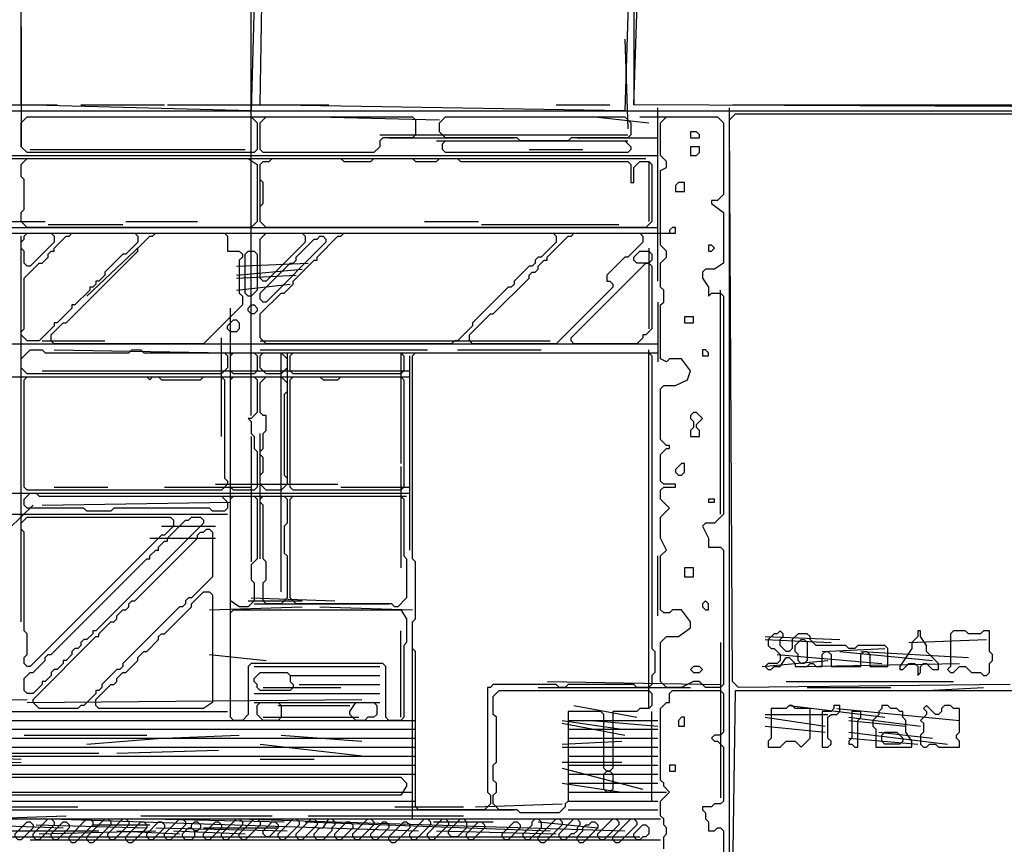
# Model space of a CAD drawing. Header units: millimetres. Extents: x -171 to 29168, y -21389 to 9617.
# Tile 27 of 60: x 14506 to 16465, y -9803 to -8163. Entities that reach past the tile are written whole.
import ezdxf

# ---------------------------------------------------------------- set-up
doc = ezdxf.new("R2010")
doc.units = ezdxf.units.MM
for name, color, linetype in [('TRACE_CONTOUR_FINE', 8, 'Continuous'), ('TRACE_CONTOUR_MAJOR', 7, 'Continuous'), ('TRACE_DARK_PIXELS', 250, 'Continuous'), ('TRACE_STRAIGHT_LINES', 4, 'Continuous')]:
    doc.layers.add(name, color=color, linetype=linetype)

msp = doc.modelspace()

# ---------------------------------------------------------------- linework, layer by layer
at = {"layer": 'TRACE_CONTOUR_FINE'}
for points in [[(15840.5, -8385.5), (15840.5, -8397.4), (15858.3, -8397.4), (15858.3, -8391.5), (15852.4, -8385.5)], [(15840.5, -8415.3), (15840.5, -8433.1), (15852.4, -8433.1), (15858.3, -8427.2), (15858.3, -8415.3)], [(15816.7, -8486.6), (15810.7, -8492.6), (15810.7, -8504.4), (15828.6, -8504.4), (15828.6, -8486.6)], [(15810.7, -8575.8), (15804.8, -8575.8), (15798.8, -8581.7), (15798.8, -8587.7), (15810.7, -8587.7)], [(15876.1, -8611.4), (15876.1, -8623.3), (15882.1, -8623.3), (15888, -8617.4), (15882.1, -8611.4)], [(14960.6, -8736.3), (14966.6, -8730.3), (14972.5, -8730.3), (14978.5, -8736.3), (14978.5, -8742.2), (14972.5, -8748.2), (14966.6, -8748.2), (14960.6, -8742.2)], [(15828.6, -8754.1), (15828.6, -8766), (15846.4, -8766), (15846.4, -8754.1)], [(14930.9, -8760.1), (14936.9, -8760.1), (14942.8, -8766), (14942.8, -8777.9), (14936.9, -8783.8), (14925, -8783.8), (14919, -8777.9), (14919, -8772)], [(15864.2, -8819.5), (15864.2, -8831.4), (15876.1, -8831.4), (15876.1, -8825.5), (15870.2, -8819.5)], [(15828.6, -9045.4), (15822.6, -9045.4), (15810.7, -9057.3), (15810.7, -9063.2), (15816.7, -9069.2), (15822.6, -9069.2), (15828.6, -9063.2)], [(15876.1, -9116.7), (15876.1, -9122.7), (15888, -9122.7), (15888, -9116.7)], [(15828.6, -9253.5), (15828.6, -9271.3), (15846.4, -9271.3), (15846.4, -9253.5)], [(15870.2, -9318.9), (15864.2, -9324.8), (15864.2, -9330.8), (15870.2, -9336.7), (15876.1, -9336.7), (15876.1, -9324.8)], [(15840.5, -9455.6), (15846.4, -9461.5), (15858.3, -9461.5), (15864.2, -9455.6), (15858.3, -9449.6), (15846.4, -9449.6)], [(15828.6, -9550.7), (15822.6, -9550.7), (15816.7, -9556.7), (15816.7, -9568.5), (15828.6, -9568.5)], [(15798.8, -9645.8), (15798.8, -9657.7), (15810.7, -9657.7), (15810.7, -9645.8)], [(14841.8, -9770.7), (14847.7, -9770.7), (14853.6, -9776.6), (14853.6, -9788.5), (14847.7, -9794.4), (14835.8, -9794.4), (14829.9, -9788.5), (14829.9, -9782.6)], [(14847.7, -9764.7), (14853.6, -9758.8), (14859.6, -9758.8), (14865.5, -9764.7), (14865.5, -9770.7), (14859.6, -9776.6), (14853.6, -9776.6), (14847.7, -9770.7)], [(15014.1, -9758.8), (15020.1, -9764.7), (15020.1, -9770.7), (15002.3, -9788.5), (14996.3, -9788.5), (14990.4, -9782.6), (14990.4, -9776.6), (15008.2, -9758.8)], [(15751.3, -9764.7), (15757.2, -9770.7), (15757.2, -9782.6), (15751.3, -9788.5), (15745.3, -9788.5), (15739.4, -9794.4), (15733.5, -9794.4), (15727.5, -9788.5), (15727.5, -9782.6), (15745.3, -9764.7)]]:
    msp.add_lwpolyline(points, close=True, dxfattribs=at)
at = {"layer": 'TRACE_CONTOUR_MAJOR'}
for points in [[(17077, -8338), (15727.5, -8332), (15739.4, -7969.4), (16256.6, -7957.5), (15721.6, -7963.5), (15709.7, -8343.9), (14984.4, -8332), (14990.4, -7969.4), (15685.9, -7969.4), (14990.4, -7957.5), (14996.3, -7707.9), (15680, -7696), (14984.4, -7696), (14966.6, -8343.9), (14508.8, -8332), (14508.8, -7981.3), (14841.8, -7969.4), (14514.8, -7957.5), (14508.8, -7719.7), (14841.8, -7696), (14502.9, -7696)], [(16476.5, -9485.3), (15935.6, -9491.3), (15923.7, -9479.4), (15917.7, -8361.8), (15929.6, -8349.9), (16720.3, -8349.9)], [(15787, -9812.3), (15787, -9788.5), (15792.9, -9782.6), (15792.9, -9770.7), (15787, -9764.7), (15787, -9752.8), (15781, -9746.9), (15781, -9717.2), (15798.8, -9699.3), (15787, -9687.4), (15787, -9681.5), (15781, -9675.5), (15781, -9532.9), (15792.9, -9521), (15798.8, -9521), (15798.8, -9503.2), (15804.8, -9497.2), (15899.9, -9497.2), (15905.9, -9503.2), (15905.9, -9580.4), (15899.9, -9586.4), (15888, -9586.4), (15882.1, -9592.3), (15888, -9598.3), (15894, -9598.3), (15905.9, -9610.2), (15905.9, -9717.2), (15899.9, -9723.1), (15888, -9723.1), (15882.1, -9729.1), (15864.2, -9729.1), (15864.2, -9735), (15870.2, -9740.9), (15870.2, -9752.8), (15876.1, -9758.8), (15876.1, -9776.6), (15888, -9776.6), (15894, -9770.7), (15899.9, -9770.7), (15905.9, -9776.6), (15905.9, -9907.4)], [(16696.5, -9919.3), (15935.6, -9919.3), (15923.7, -9907.4), (15929.6, -9497.2), (16482.5, -9497.2)]]:
    msp.add_lwpolyline(points, dxfattribs=at)
for points in [[(14508.8, -8367.7), (14520.7, -8355.8), (14966.6, -8355.8), (14978.5, -8367.7), (14978.5, -8421.2), (14972.5, -8427.2), (14520.7, -8427.2), (14508.8, -8415.3)], [(14984.4, -8421.2), (14984.4, -8367.7), (14996.3, -8355.8), (15287.6, -8355.8), (15293.5, -8361.8), (15293.5, -8391.5), (15287.6, -8397.4), (15228.2, -8397.4), (15222.2, -8403.4), (15222.2, -8415.3), (15210.3, -8427.2), (14990.4, -8427.2)], [(15341.1, -8367.7), (15353, -8355.8), (15709.7, -8355.8), (15721.6, -8367.7), (15721.6, -8391.5), (15715.6, -8397.4), (15602.7, -8397.4), (15596.7, -8403.4), (15501.6, -8403.4), (15495.7, -8397.4), (15353, -8397.4), (15341.1, -8385.5)], [(15792.9, -8355.8), (15894, -8355.8), (15905.9, -8367.7), (15905.9, -8510.4), (15894, -8522.3), (15882.1, -8522.3), (15882.1, -8528.2), (15905.9, -8546.1), (15905.9, -8647.1), (15888, -8659), (15870.2, -8659), (15864.2, -8664.9), (15864.2, -8676.8), (15876.1, -8694.7), (15876.1, -8712.5), (15882.1, -8706.6), (15899.9, -8706.6), (15905.9, -8712.5), (15905.9, -9146.5), (15888, -9164.3), (15870.2, -9164.3), (15864.2, -9170.2), (15876.1, -9194), (15876.1, -9211.9), (15899.9, -9211.9), (15905.9, -9217.8), (15905.9, -9485.3), (15899.9, -9491.3), (15870.2, -9491.3), (15858.3, -9479.4), (15846.4, -9479.4), (15822.6, -9491.3), (15792.9, -9491.3), (15781, -9479.4), (15781, -9402.1), (15792.9, -9390.2), (15816.7, -9390.2), (15840.5, -9372.4), (15840.5, -9360.5), (15822.6, -9336.7), (15804.8, -9336.7), (15798.8, -9342.6), (15787, -9342.6), (15781, -9336.7), (15781, -9229.7), (15792.9, -9217.8), (15781, -9194), (15781, -9152.4), (15798.8, -9134.6), (15781, -9116.7), (15781, -9098.9), (15787, -9093), (15810.7, -9093), (15810.7, -9087), (15787, -9087), (15781, -9081.1), (15781, -9027.6), (15792.9, -9015.7), (15798.8, -9015.7), (15798.8, -9009.7), (15792.9, -9009.7), (15781, -8997.9), (15781, -8896.8), (15787, -8890.8), (15810.7, -8890.8), (15834.5, -8879), (15840.5, -8861.1), (15822.6, -8837.3), (15798.8, -8837.3), (15792.9, -8843.3), (15781, -8837.3), (15781, -8730.3), (15787, -8724.4), (15787, -8700.6), (15781, -8694.7), (15781, -8647.1), (15792.9, -8635.2), (15792.9, -8623.3), (15781, -8611.4), (15781, -8462.8), (15792.9, -8456.9), (15792.9, -8445), (15781, -8433.1), (15781, -8367.7)], [(15347.1, -8409.3), (15353, -8403.4), (15709.7, -8403.4), (15721.6, -8415.3), (15721.6, -8421.2), (15715.6, -8427.2), (15353, -8427.2), (15347.1, -8421.2)], [(14508.8, -8450.9), (14520.7, -8439.1), (14960.6, -8439.1), (14978.5, -8450.9), (14978.5, -8563.9), (14966.6, -8575.8), (14520.7, -8575.8), (14508.8, -8563.9), (14508.8, -8546.1), (14514.8, -8540.1), (14514.8, -8480.7), (14508.8, -8474.7)], [(14984.4, -8450.9), (14990.4, -8445), (15002.3, -8445), (15008.2, -8439.1), (15144.9, -8439.1), (15150.9, -8445), (15204.4, -8445), (15210.3, -8439.1), (15287.6, -8439.1), (15293.5, -8445), (15335.2, -8445), (15341.1, -8439.1), (15376.8, -8439.1), (15382.7, -8445), (15715.6, -8445), (15721.6, -8450.9), (15721.6, -8486.6), (15727.5, -8486.6), (15727.5, -8456.9), (15739.4, -8445), (15757.2, -8445), (15763.2, -8450.9), (15763.2, -8563.9), (15751.3, -8575.8), (14996.3, -8575.8), (14984.4, -8563.9), (14984.4, -8534.2), (14990.4, -8528.2), (14990.4, -8486.6), (14984.4, -8480.7)], [(14740.7, -8593.6), (14740.7, -8605.5), (14716.9, -8629.3), (14711, -8629.3), (14675.3, -8664.9), (14675.3, -8670.9), (14663.4, -8682.8), (14657.5, -8682.8), (14657.5, -8688.7), (14651.5, -8694.7), (14645.6, -8694.7), (14645.6, -8700.6), (14615.9, -8730.3), (14609.9, -8730.3), (14609.9, -8736.3), (14580.2, -8766), (14574.2, -8766), (14574.2, -8772), (14544.5, -8801.7), (14520.7, -8801.7), (14508.8, -8789.8), (14508.8, -8783.8), (14514.8, -8777.9), (14514.8, -8676.8), (14544.5, -8647.1), (14550.5, -8647.1), (14562.4, -8635.2), (14562.4, -8629.3), (14568.3, -8623.3), (14574.2, -8623.3), (14574.2, -8617.4), (14598, -8593.6), (14604, -8593.6), (14609.9, -8587.7), (14734.7, -8587.7)], [(14514.8, -8647.1), (14514.8, -8623.3), (14508.8, -8617.4), (14508.8, -8605.5), (14514.8, -8599.6), (14514.8, -8593.6), (14520.7, -8587.7), (14568.3, -8587.7), (14574.2, -8593.6), (14574.2, -8605.5), (14526.7, -8653.1), (14520.7, -8653.1)], [(14948.8, -8629.3), (14948.8, -8635.2), (14942.8, -8641.2), (14942.8, -8706.6), (14948.8, -8712.5), (14948.8, -8730.3), (14871.5, -8807.6), (14574.2, -8807.6), (14568.3, -8801.7), (14568.3, -8789.8), (14592.1, -8766), (14598, -8766), (14740.7, -8623.3), (14740.7, -8617.4), (14764.5, -8593.6), (14770.4, -8593.6), (14776.4, -8587.7), (14913.1, -8587.7), (14919, -8593.6), (14919, -8623.3), (14942.8, -8623.3)], [(14984.4, -8795.7), (14984.4, -8748.2), (15026, -8706.6), (15032, -8706.6), (15049.8, -8688.7), (15049.8, -8682.8), (15091.4, -8641.2), (15097.4, -8641.2), (15097.4, -8635.2), (15139, -8593.6), (15144.9, -8593.6), (15150.9, -8587.7), (15567, -8587.7), (15572.9, -8593.6), (15572.9, -8605.5), (15543.2, -8635.2), (15537.3, -8635.2), (15531.3, -8641.2), (15531.3, -8647.1), (15525.4, -8653.1), (15519.4, -8653.1), (15489.7, -8682.8), (15489.7, -8688.7), (15483.8, -8694.7), (15477.8, -8694.7), (15406.5, -8766), (15406.5, -8772), (15376.8, -8801.7), (15370.8, -8801.7), (15364.9, -8807.6), (14996.3, -8807.6)], [(15067.6, -8587.7), (15073.6, -8593.6), (15073.6, -8605.5), (14996.3, -8682.8), (14990.4, -8682.8), (14984.4, -8676.8), (14984.4, -8599.6), (14996.3, -8587.7)], [(15109.3, -8593.6), (15115.2, -8599.6), (15115.2, -8605.5), (14996.3, -8724.4), (14990.4, -8724.4), (14984.4, -8718.5), (14984.4, -8706.6), (15043.9, -8647.1), (15049.8, -8647.1), (15055.8, -8641.2), (15055.8, -8635.2), (15091.4, -8599.6), (15097.4, -8599.6), (15103.3, -8593.6)], [(15745.3, -8593.6), (15745.3, -8605.5), (15715.6, -8635.2), (15709.7, -8635.2), (15674, -8670.9), (15674, -8682.8), (15680, -8682.8), (15685.9, -8688.7), (15685.9, -8694.7), (15572.9, -8807.6), (15406.5, -8807.6), (15400.6, -8801.7), (15400.6, -8789.8), (15442.2, -8748.2), (15448.1, -8748.2), (15519.4, -8676.8), (15519.4, -8670.9), (15525.4, -8664.9), (15531.3, -8664.9), (15537.3, -8659), (15537.3, -8653.1), (15549.2, -8641.2), (15555.1, -8641.2), (15555.1, -8635.2), (15596.7, -8593.6), (15602.7, -8593.6), (15608.6, -8587.7), (15739.4, -8587.7)], [(14960.6, -8623.3), (14972.5, -8623.3), (14978.5, -8629.3), (14978.5, -8700.6), (14966.6, -8712.5), (14960.6, -8712.5), (14954.7, -8706.6), (14954.7, -8629.3)], [(15727.5, -8635.2), (15739.4, -8623.3), (15757.2, -8623.3), (15763.2, -8629.3), (15763.2, -8641.2), (15757.2, -8647.1), (15733.5, -8647.1), (15727.5, -8641.2)], [(15757.2, -8647.1), (15763.2, -8653.1), (15763.2, -8777.9), (15751.3, -8789.8), (15745.3, -8789.8), (15745.3, -8795.7), (15733.5, -8807.6), (15608.6, -8807.6), (15602.7, -8801.7), (15602.7, -8795.7), (15751.3, -8647.1)], [(14508.8, -8837.3), (14526.7, -8819.5), (14550.5, -8819.5), (14556.4, -8825.5), (14722.9, -8825.5), (14728.8, -8819.5), (14746.6, -8819.5), (14752.6, -8825.5), (14913.1, -8825.5), (14919, -8831.4), (14919, -8855.2), (14907.1, -8867.1), (14520.7, -8867.1), (14508.8, -8855.2)], [(14925, -8831.4), (14930.9, -8825.5), (14972.5, -8825.5), (14978.5, -8831.4), (14978.5, -8861.1), (14972.5, -8867.1), (14930.9, -8867.1), (14925, -8861.1)], [(14984.4, -8831.4), (14990.4, -8825.5), (15026, -8825.5), (15037.9, -8837.3), (15037.9, -8855.2), (15026, -8867.1), (14996.3, -8867.1), (14984.4, -8855.2)], [(15043.9, -8831.4), (15049.8, -8825.5), (15263.8, -8825.5), (15269.8, -8831.4), (15269.8, -8861.1), (15263.8, -8867.1), (15049.8, -8867.1), (15043.9, -8861.1)], [(15757.2, -8825.5), (15763.2, -8831.4), (15763.2, -9414), (15769.1, -9419.9), (15769.1, -9461.5), (15763.2, -9467.5), (15763.2, -9485.3), (15757.2, -9491.3), (15733.5, -9491.3), (15727.5, -9485.3), (15596.7, -9485.3), (15590.8, -9491.3), (15578.9, -9491.3), (15572.9, -9485.3), (15448.1, -9485.3), (15442.2, -9491.3), (15436.2, -9491.3), (15436.2, -9699.3), (15442.2, -9705.3), (15442.2, -9723.1), (15430.3, -9735), (15299.5, -9735), (15293.5, -9729.1), (15293.5, -9419.9), (15287.6, -9414), (15287.6, -9360.5), (15293.5, -9354.5), (15293.5, -9241.6), (15287.6, -9235.6), (15287.6, -8831.4), (15293.5, -8825.5)], [(14514.8, -8879), (14520.7, -8873), (14758.5, -8873), (14764.5, -8879), (14770.4, -8873), (14782.3, -8873), (14788.2, -8879), (14865.5, -8879), (14871.5, -8873), (14907.1, -8873), (14913.1, -8879), (14913.1, -9075.1), (14919, -9081.1), (14919, -9087), (14907.1, -9098.9), (14520.7, -9098.9), (14514.8, -9093)], [(14930.9, -8873), (14972.5, -8873), (14978.5, -8879), (14978.5, -8944.4), (14966.6, -8956.2), (14960.6, -8956.2), (14966.6, -8962.2), (14966.6, -8986), (14972.5, -8991.9), (14972.5, -9015.7), (14978.5, -9021.6), (14978.5, -9093), (14972.5, -9098.9), (14930.9, -9098.9), (14925, -9093), (14925, -8879)], [(14996.3, -8873), (15026, -8873), (15037.9, -8884.9), (15037.9, -8902.7), (15032, -8908.7), (15032, -9069.2), (15037.9, -9075.1), (15037.9, -9087), (15026, -9098.9), (14996.3, -9098.9), (14984.4, -9087), (14984.4, -9069.2), (14990.4, -9063.2), (14990.4, -9033.5), (14984.4, -9027.6), (14984.4, -9021.6), (14990.4, -9015.7), (14990.4, -8986), (14996.3, -8980), (14996.3, -8950.3), (14990.4, -8950.3), (14984.4, -8944.4), (14984.4, -8884.9)], [(15043.9, -8879), (15049.8, -8873), (15103.3, -8873), (15109.3, -8879), (15139, -8879), (15144.9, -8873), (15263.8, -8873), (15269.8, -8879), (15269.8, -9093), (15263.8, -9098.9), (15049.8, -9098.9), (15043.9, -9093)], [(15846.4, -8944.4), (15840.5, -8950.3), (15840.5, -8956.2), (15846.4, -8962.2), (15846.4, -8974.1), (15840.5, -8980), (15840.5, -8991.9), (15858.3, -8991.9), (15858.3, -8980), (15852.4, -8974.1), (15852.4, -8968.1), (15864.2, -8956.2), (15852.4, -8944.4)], [(14514.8, -9116.7), (14526.7, -9104.9), (14538.6, -9104.9), (14544.5, -9110.8), (14907.1, -9110.8), (14919, -9122.7), (14919, -9134.6), (14913.1, -9140.5), (14889.3, -9140.5), (14883.4, -9134.6), (14693.1, -9134.6), (14687.2, -9140.5), (14639.6, -9140.5), (14633.7, -9134.6), (14520.7, -9134.6), (14514.8, -9128.6)], [(14930.9, -9110.8), (14972.5, -9110.8), (14978.5, -9116.7), (14978.5, -9235.6), (14966.6, -9247.5), (14966.6, -9277.3), (14972.5, -9283.2), (14972.5, -9318.9), (14960.6, -9330.8), (14942.8, -9330.8), (14925, -9318.9), (14925, -9116.7)], [(14990.4, -9110.8), (15032, -9110.8), (15037.9, -9116.7), (15037.9, -9164.3), (15032, -9170.2), (15032, -9223.8), (15037.9, -9229.7), (15037.9, -9312.9), (15026, -9324.8), (14996.3, -9324.8), (14990.4, -9318.9), (14990.4, -9283.2), (14996.3, -9277.3), (14996.3, -9241.6), (14990.4, -9235.6), (14990.4, -9128.6), (14984.4, -9122.7), (14984.4, -9116.7)], [(15043.9, -9116.7), (15049.8, -9110.8), (15263.8, -9110.8), (15269.8, -9116.7), (15269.8, -9229.7), (15275.7, -9235.6), (15275.7, -9312.9), (15257.9, -9330.8), (15251.9, -9330.8), (15246, -9324.8), (15055.8, -9324.8), (15043.9, -9312.9)], [(14806.1, -9152.4), (14812, -9158.4), (14812, -9170.2), (14794.2, -9188.1), (14788.2, -9188.1), (14526.7, -9449.6), (14520.7, -9449.6), (14514.8, -9443.7), (14514.8, -9431.8), (14520.7, -9425.9), (14520.7, -9384.3), (14514.8, -9378.3), (14514.8, -9182.1), (14508.8, -9176.2), (14508.8, -9164.3), (14520.7, -9152.4)], [(14865.5, -9152.4), (14871.5, -9158.4), (14871.5, -9164.3), (14657.5, -9378.3), (14651.5, -9378.3), (14651.5, -9384.3), (14639.6, -9396.1), (14633.7, -9396.1), (14627.7, -9402.1), (14627.7, -9408), (14621.8, -9414), (14615.9, -9414), (14609.9, -9419.9), (14609.9, -9425.9), (14598, -9437.8), (14592.1, -9437.8), (14592.1, -9443.7), (14580.2, -9455.6), (14574.2, -9455.6), (14568.3, -9461.5), (14568.3, -9467.5), (14556.4, -9479.4), (14550.5, -9479.4), (14550.5, -9485.3), (14532.6, -9503.2), (14520.7, -9503.2), (14514.8, -9497.2), (14514.8, -9473.4), (14526.7, -9461.5), (14532.6, -9461.5), (14556.4, -9437.8), (14556.4, -9431.8), (14562.4, -9425.9), (14568.3, -9425.9), (14758.5, -9235.6), (14764.5, -9235.6), (14764.5, -9229.7), (14776.4, -9217.8), (14782.3, -9217.8), (14782.3, -9211.9), (14794.2, -9200), (14800.1, -9200), (14800.1, -9194), (14835.8, -9158.4), (14841.8, -9158.4), (14847.7, -9152.4)], [(14883.4, -9176.2), (14889.3, -9182.1), (14889.3, -9271.3), (14847.7, -9312.9), (14841.8, -9312.9), (14835.8, -9318.9), (14835.8, -9324.8), (14829.9, -9330.8), (14823.9, -9330.8), (14711, -9443.7), (14711, -9449.6), (14705, -9455.6), (14699.1, -9455.6), (14669.4, -9485.3), (14669.4, -9491.3), (14663.4, -9497.2), (14657.5, -9497.2), (14657.5, -9503.2), (14633.7, -9526.9), (14627.7, -9526.9), (14621.8, -9532.9), (14544.5, -9532.9), (14532.6, -9521), (14532.6, -9515), (14657.5, -9390.2), (14663.4, -9390.2), (14663.4, -9384.3), (14687.2, -9360.5), (14693.1, -9360.5), (14699.1, -9354.5), (14699.1, -9348.6), (14711, -9336.7), (14716.9, -9336.7), (14722.9, -9330.8), (14722.9, -9324.8), (14728.8, -9318.9), (14734.7, -9318.9), (14859.6, -9194), (14859.6, -9188.1), (14865.5, -9182.1), (14871.5, -9182.1), (14877.4, -9176.2)], [(14883.4, -9301), (14889.3, -9307), (14889.3, -9521), (14871.5, -9532.9), (14663.4, -9532.9), (14657.5, -9526.9), (14657.5, -9515), (14687.2, -9485.3), (14693.1, -9485.3), (14699.1, -9479.4), (14699.1, -9473.4), (14711, -9461.5), (14716.9, -9461.5), (14740.7, -9437.8), (14740.7, -9431.8), (14752.6, -9419.9), (14758.5, -9419.9), (14782.3, -9396.1), (14782.3, -9390.2), (14788.2, -9384.3), (14794.2, -9384.3), (14847.7, -9330.8), (14847.7, -9324.8), (14871.5, -9301)], [(14925, -9342.6), (14930.9, -9336.7), (15263.8, -9336.7), (15275.7, -9354.5), (15275.7, -9402.1), (15269.8, -9408), (15269.8, -9550.7), (15263.8, -9556.7), (15240, -9556.7), (15234.1, -9550.7), (15234.1, -9449.6), (15228.2, -9443.7), (14966.6, -9443.7), (14960.6, -9449.6), (14960.6, -9544.8), (14948.8, -9556.7), (14930.9, -9556.7), (14925, -9550.7)], [(15995, -9396.1), (15995, -9408), (16001, -9414), (16006.9, -9414), (16018.8, -9425.9), (16018.8, -9437.8), (16012.9, -9443.7), (15995, -9443.7), (15989.1, -9449.6), (15995, -9455.6), (16001, -9455.6), (16006.9, -9449.6), (16018.8, -9449.6), (16030.7, -9431.8), (16036.6, -9431.8), (16048.5, -9443.7), (16048.5, -9449.6), (16072.3, -9449.6), (16078.2, -9443.7), (16084.2, -9443.7), (16090.1, -9449.6), (16102, -9449.6), (16102, -9425.9), (16108, -9419.9), (16113.9, -9419.9), (16119.9, -9425.9), (16119.9, -9449.6), (16179.3, -9449.6), (16179.3, -9425.9), (16185.3, -9419.9), (16191.2, -9419.9), (16197.1, -9425.9), (16197.1, -9449.6), (16232.8, -9449.6), (16232.8, -9414), (16226.9, -9408), (16173.4, -9408), (16167.4, -9414), (16155.5, -9414), (16149.6, -9408), (16090.1, -9408), (16078.2, -9396.1), (16078.2, -9390.2), (16072.3, -9384.3), (16054.5, -9384.3), (16042.6, -9396.1), (16042.6, -9414), (16036.6, -9419.9), (16030.7, -9419.9), (16018.8, -9408), (16018.8, -9396.1), (16024.7, -9390.2), (16024.7, -9384.3), (16018.8, -9378.3), (16012.9, -9384.3), (16006.9, -9384.3)], [(16298.2, -9378.3), (16292.3, -9378.3), (16292.3, -9390.2), (16280.4, -9402.1), (16280.4, -9414), (16256.6, -9449.6), (16256.6, -9455.6), (16262.5, -9455.6), (16274.4, -9443.7), (16286.3, -9443.7), (16292.3, -9449.6), (16292.3, -9467.5), (16298.2, -9461.5), (16298.2, -9449.6), (16304.1, -9443.7), (16310.1, -9443.7), (16322, -9455.6), (16333.9, -9455.6), (16333.9, -9443.7), (16310.1, -9419.9), (16310.1, -9408), (16298.2, -9390.2)], [(16363.6, -9378.3), (16357.6, -9384.3), (16357.6, -9449.6), (16351.7, -9455.6), (16357.6, -9461.5), (16363.6, -9461.5), (16375.5, -9449.6), (16387.4, -9449.6), (16399.3, -9461.5), (16417.1, -9461.5), (16423, -9467.5), (16429, -9467.5), (16434.9, -9461.5), (16434.9, -9443.7), (16440.9, -9437.8), (16440.9, -9425.9), (16434.9, -9419.9), (16434.9, -9378.3), (16423, -9378.3), (16417.1, -9384.3), (16393.3, -9384.3), (16387.4, -9378.3)], [(16060.4, -9396.1), (16066.4, -9396.1), (16072.3, -9402.1), (16072.3, -9437.8), (16066.4, -9443.7), (16060.4, -9443.7), (16054.5, -9437.8), (16054.5, -9425.9), (16048.5, -9419.9), (16048.5, -9408)], [(14972.5, -9473.4), (14984.4, -9461.5), (15037.9, -9461.5), (15043.9, -9467.5), (15043.9, -9479.4), (15049.8, -9485.3), (15049.8, -9491.3), (15043.9, -9497.2), (14984.4, -9497.2), (14978.5, -9491.3), (14978.5, -9485.3), (14972.5, -9479.4)], [(15448.1, -9723.1), (15448.1, -9705.3), (15454.1, -9699.3), (15454.1, -9681.5), (15448.1, -9675.5), (15448.1, -9645.8), (15454.1, -9639.9), (15454.1, -9550.7), (15448.1, -9544.8), (15448.1, -9509.1), (15460, -9497.2), (15757.2, -9497.2), (15763.2, -9503.2), (15763.2, -9526.9), (15757.2, -9532.9), (15739.4, -9532.9), (15733.5, -9538.8), (15685.9, -9538.8), (15685.9, -9651.8), (15680, -9657.7), (15674, -9657.7), (15668.1, -9651.8), (15668.1, -9544.8), (15662.1, -9538.8), (15596.7, -9538.8), (15596.7, -9717.2), (15590.8, -9723.1), (15590.8, -9729.1), (15578.9, -9740.9), (15501.6, -9740.9), (15495.7, -9735), (15460, -9735)], [(14978.5, -9526.9), (14984.4, -9521), (15020.1, -9521), (15026, -9526.9), (15026, -9550.7), (15020.1, -9556.7), (14990.4, -9556.7), (14978.5, -9544.8)], [(15162.8, -9538.8), (15174.7, -9521), (15210.3, -9521), (15216.3, -9526.9), (15216.3, -9544.8), (15210.3, -9550.7), (15198.4, -9550.7), (15192.5, -9556.7), (15174.7, -9556.7), (15162.8, -9544.8)], [(16078.2, -9532.9), (16048.5, -9532.9), (16042.6, -9526.9), (16036.6, -9526.9), (16030.7, -9532.9), (16001, -9532.9), (16001, -9592.3), (15995, -9598.3), (15995, -9610.2), (16018.8, -9610.2), (16030.7, -9598.3), (16048.5, -9598.3), (16060.4, -9610.2), (16078.2, -9592.3)], [(16137.7, -9526.9), (16125.8, -9526.9), (16125.8, -9532.9), (16119.9, -9538.8), (16102, -9538.8), (16102, -9610.2), (16113.9, -9610.2), (16119.9, -9604.2), (16119.9, -9598.3), (16113.9, -9592.3), (16113.9, -9550.7), (16119.9, -9544.8), (16131.8, -9544.8), (16137.7, -9538.8)], [(16161.5, -9538.8), (16161.5, -9592.3), (16155.5, -9598.3), (16155.5, -9604.2), (16161.5, -9604.2), (16167.4, -9610.2), (16173.4, -9610.2), (16173.4, -9556.7), (16179.3, -9550.7), (16179.3, -9538.8)], [(16220.9, -9526.9), (16220.9, -9532.9), (16215, -9538.8), (16215, -9544.8), (16203.1, -9556.7), (16203.1, -9568.5), (16209, -9574.5), (16209, -9610.2), (16280.4, -9610.2), (16280.4, -9598.3), (16268.5, -9580.4), (16268.5, -9556.7), (16262.5, -9550.7), (16262.5, -9538.8), (16256.6, -9538.8), (16250.6, -9532.9), (16238.8, -9532.9), (16232.8, -9526.9)], [(16310.1, -9526.9), (16304.1, -9532.9), (16310.1, -9538.8), (16310.1, -9544.8), (16298.2, -9556.7), (16304.1, -9562.6), (16304.1, -9580.4), (16298.2, -9586.4), (16298.2, -9604.2), (16304.1, -9610.2), (16310.1, -9610.2), (16316, -9604.2), (16327.9, -9604.2), (16333.9, -9610.2), (16375.5, -9610.2), (16375.5, -9598.3), (16369.5, -9592.3), (16369.5, -9586.4), (16375.5, -9580.4), (16375.5, -9532.9), (16363.6, -9532.9), (16357.6, -9526.9), (16345.8, -9526.9), (16339.8, -9532.9), (16339.8, -9538.8), (16333.9, -9544.8), (16327.9, -9544.8)], [(16220.9, -9586.4), (16226.9, -9580.4), (16250.6, -9580.4), (16262.5, -9592.3), (16262.5, -9598.3), (16256.6, -9604.2), (16226.9, -9604.2), (16220.9, -9598.3)], [(13979.8, -9699.3), (13979.8, -9675.5), (13985.7, -9669.6), (15263.8, -9669.6), (15275.7, -9681.5), (15275.7, -9687.4), (15263.8, -9705.3), (13985.7, -9705.3)], [(15674, -9657.7), (15680, -9657.7), (15685.9, -9663.7), (15685.9, -9693.4), (15680, -9699.3), (15674, -9699.3), (15668.1, -9693.4), (15668.1, -9663.7)], [(14568.3, -9752.8), (14574.2, -9758.8), (14574.2, -9764.7), (14544.5, -9794.4), (14538.6, -9794.4), (14532.6, -9788.5), (14532.6, -9782.6), (14562.4, -9752.8)], [(14645.6, -9752.8), (14651.5, -9758.8), (14651.5, -9764.7), (14615.9, -9800.4), (14609.9, -9800.4), (14604, -9794.4), (14604, -9788.5), (14639.6, -9752.8)], [(14681.2, -9752.8), (14687.2, -9758.8), (14687.2, -9764.7), (14651.5, -9800.4), (14645.6, -9800.4), (14639.6, -9794.4), (14639.6, -9788.5), (14675.3, -9752.8)], [(14716.9, -9752.8), (14722.9, -9758.8), (14722.9, -9764.7), (14693.1, -9794.4), (14687.2, -9794.4), (14681.2, -9788.5), (14681.2, -9782.6), (14711, -9752.8)], [(14829.9, -9752.8), (14835.8, -9758.8), (14835.8, -9764.7), (14806.1, -9794.4), (14800.1, -9794.4), (14794.2, -9788.5), (14794.2, -9782.6), (14823.9, -9752.8)], [(14942.8, -9752.8), (14948.8, -9758.8), (14948.8, -9764.7), (14919, -9794.4), (14913.1, -9794.4), (14907.1, -9788.5), (14907.1, -9782.6), (14936.9, -9752.8)], [(14978.5, -9752.8), (14984.4, -9758.8), (14984.4, -9764.7), (14954.7, -9794.4), (14948.8, -9794.4), (14942.8, -9788.5), (14942.8, -9782.6), (14972.5, -9752.8)], [(15055.8, -9752.8), (15061.7, -9758.8), (15061.7, -9764.7), (15032, -9794.4), (15026, -9794.4), (15020.1, -9788.5), (15020.1, -9782.6), (15049.8, -9752.8)], [(15091.4, -9752.8), (15097.4, -9758.8), (15097.4, -9764.7), (15067.6, -9794.4), (15061.7, -9794.4), (15055.8, -9788.5), (15055.8, -9782.6), (15085.5, -9752.8)], [(15127.1, -9752.8), (15133, -9758.8), (15133, -9764.7), (15127.1, -9770.7), (15127.1, -9776.6), (15109.3, -9794.4), (15097.4, -9794.4), (15091.4, -9788.5), (15091.4, -9782.6), (15103.3, -9770.7), (15109.3, -9770.7), (15121.2, -9752.8)], [(15204.4, -9752.8), (15210.3, -9758.8), (15210.3, -9764.7), (15180.6, -9794.4), (15174.7, -9794.4), (15168.7, -9788.5), (15168.7, -9782.6), (15198.4, -9752.8)], [(15317.3, -9752.8), (15323.3, -9758.8), (15323.3, -9764.7), (15293.5, -9794.4), (15287.6, -9794.4), (15281.7, -9788.5), (15281.7, -9782.6), (15311.4, -9752.8)], [(15353, -9752.8), (15358.9, -9758.8), (15358.9, -9764.7), (15329.2, -9794.4), (15323.3, -9794.4), (15317.3, -9788.5), (15317.3, -9782.6), (15347.1, -9752.8)], [(15388.7, -9752.8), (15394.6, -9758.8), (15394.6, -9770.7), (15376.8, -9788.5), (15364.9, -9788.5), (15358.9, -9782.6), (15358.9, -9776.6), (15382.7, -9752.8)], [(15537.3, -9752.8), (15543.2, -9758.8), (15543.2, -9770.7), (15519.4, -9794.4), (15513.5, -9794.4), (15507.6, -9788.5), (15507.6, -9782.6), (15525.4, -9764.7), (15525.4, -9758.8), (15531.3, -9752.8)], [(15578.9, -9752.8), (15584.8, -9758.8), (15584.8, -9764.7), (15549.2, -9800.4), (15543.2, -9800.4), (15537.3, -9794.4), (15537.3, -9788.5), (15572.9, -9752.8)], [(15614.6, -9752.8), (15620.5, -9758.8), (15620.5, -9764.7), (15614.6, -9770.7), (15614.6, -9776.6), (15608.6, -9782.6), (15602.7, -9782.6), (15590.8, -9794.4), (15584.8, -9794.4), (15578.9, -9788.5), (15578.9, -9782.6), (15608.6, -9752.8)], [(15691.8, -9752.8), (15697.8, -9758.8), (15697.8, -9764.7), (15668.1, -9794.4), (15662.1, -9794.4), (15656.2, -9788.5), (15656.2, -9782.6), (15685.9, -9752.8)], [(15727.5, -9752.8), (15733.5, -9758.8), (15733.5, -9764.7), (15697.8, -9800.4), (15691.8, -9800.4), (15685.9, -9794.4), (15685.9, -9788.5), (15721.6, -9752.8)], [(14526.7, -9758.8), (14532.6, -9764.7), (14532.6, -9770.7), (14508.8, -9794.4), (14502.9, -9794.4), (14497, -9788.5), (14497, -9782.6), (14520.7, -9758.8)], [(14598, -9758.8), (14604, -9764.7), (14604, -9770.7), (14580.2, -9794.4), (14574.2, -9794.4), (14568.3, -9788.5), (14568.3, -9782.6), (14592.1, -9758.8)], [(14752.6, -9758.8), (14758.5, -9764.7), (14758.5, -9770.7), (14728.8, -9800.4), (14722.9, -9800.4), (14716.9, -9794.4), (14716.9, -9788.5), (14746.6, -9758.8)], [(14788.2, -9758.8), (14794.2, -9764.7), (14794.2, -9770.7), (14770.4, -9794.4), (14764.5, -9794.4), (14758.5, -9788.5), (14758.5, -9782.6), (14782.3, -9758.8)], [(14901.2, -9758.8), (14907.1, -9764.7), (14907.1, -9770.7), (14883.4, -9794.4), (14877.4, -9794.4), (14871.5, -9788.5), (14871.5, -9782.6), (14895.3, -9758.8)], [(15162.8, -9758.8), (15168.7, -9764.7), (15168.7, -9770.7), (15144.9, -9794.4), (15139, -9794.4), (15133, -9788.5), (15133, -9782.6), (15156.8, -9758.8)], [(15234.1, -9758.8), (15240, -9764.7), (15240, -9770.7), (15216.3, -9794.4), (15210.3, -9794.4), (15204.4, -9788.5), (15204.4, -9782.6), (15228.2, -9758.8)], [(15275.7, -9758.8), (15281.7, -9764.7), (15281.7, -9770.7), (15251.9, -9800.4), (15246, -9800.4), (15240, -9794.4), (15240, -9788.5), (15269.8, -9758.8)], [(15424.3, -9758.8), (15430.3, -9764.7), (15430.3, -9770.7), (15406.5, -9794.4), (15400.6, -9794.4), (15394.6, -9788.5), (15394.6, -9782.6), (15418.4, -9758.8)], [(15495.7, -9758.8), (15501.6, -9764.7), (15501.6, -9770.7), (15477.8, -9794.4), (15471.9, -9794.4), (15465.9, -9788.5), (15465.9, -9782.6), (15489.7, -9758.8)], [(15650.2, -9758.8), (15656.2, -9764.7), (15656.2, -9770.7), (15626.5, -9800.4), (15620.5, -9800.4), (15614.6, -9794.4), (15614.6, -9788.5), (15626.5, -9776.6), (15626.5, -9770.7), (15632.4, -9764.7), (15638.3, -9764.7), (15644.3, -9758.8)]]:
    msp.add_lwpolyline(points, close=True, dxfattribs=at)
at = {"layer": 'TRACE_DARK_PIXELS'}
for p, q in [((10407, -8343.9), (17077, -8343.9)), ((15240, -8397.4), (15489.7, -8397.4)), ((15614.6, -8397.4), (15775.1, -8397.4)), ((11494.9, -8433.1), (15775.1, -8433.1)), ((13260.5, -8575.8), (15775.1, -8575.8)), ((13260.5, -8807.6), (15775.1, -8807.6)), ((14562.4, -8825.5), (14722.9, -8825.5)), ((14758.5, -8825.5), (15775.1, -8825.5)), ((14544.5, -9110.8), (15275.7, -9110.8)), ((14116.5, -9146.5), (14919, -9146.5)), ((14972.5, -9324.8), (15240, -9324.8)), ((14972.5, -9449.6), (15222.2, -9449.6)), ((15043.9, -9467.5), (15222.2, -9467.5)), ((15061.7, -9485.3), (15222.2, -9485.3)), ((14972.5, -9503.2), (15222.2, -9503.2)), ((14116.5, -9538.8), (14919, -9538.8)), ((14972.5, -9521), (15222.2, -9521)), ((13866.8, -9556.7), (15293.5, -9556.7)), ((15596.7, -9556.7), (15775.1, -9556.7)), ((13866.8, -9574.5), (15293.5, -9574.5)), ((15596.7, -9574.5), (15775.1, -9574.5)), ((13866.8, -9592.3), (15293.5, -9592.3)), ((15596.7, -9592.3), (15775.1, -9592.3)), ((13866.8, -9610.2), (15293.5, -9610.2)), ((15596.7, -9610.2), (15775.1, -9610.2)), ((13866.8, -9628), (15293.5, -9628)), ((15596.7, -9628), (15775.1, -9628)), ((13866.8, -9645.8), (15293.5, -9645.8)), ((15596.7, -9645.8), (15775.1, -9645.8)), ((13866.8, -9663.7), (15293.5, -9663.7)), ((15596.7, -9663.7), (15775.1, -9663.7)), ((15596.7, -9681.5), (15775.1, -9681.5)), ((15596.7, -9699.3), (15792.9, -9699.3)), ((13545.8, -9735), (15489.7, -9735)), ((13866.8, -9717.2), (15293.5, -9717.2)), ((15596.7, -9717.2), (15775.1, -9717.2)), ((15596.7, -9735), (15775.1, -9735)), ((13545.8, -9752.8), (15775.1, -9752.8))]:
    msp.add_line(p, q, dxfattribs=at)
at = {"layer": 'TRACE_STRAIGHT_LINES'}
for p, q in [((14966.6, -8950.3), (14966.6, -7701.9)), ((15727.5, -8129.9), (15727.5, -8332)), ((14508.8, -8177.5), (14508.8, -8415.3)), ((15709.7, -8201.3), (15715.6, -8379.6)), ((14401.8, -8332), (14580.2, -8332)), ((14627.7, -8332), (14794.2, -8332)), ((14800.1, -8332), (15121.2, -8332)), ((15572.9, -8332), (15680, -8332)), ((15775.1, -8682.8), (15775.1, -8338)), ((15917.7, -9901.4), (15917.7, -8338)), ((15923.7, -8332), (17071, -8332)), ((15929.6, -8343.9), (16316, -8343.9)), ((14550.5, -8355.8), (14770.4, -8355.8)), ((14960.6, -8355.8), (15091.4, -8355.8)), ((15097.4, -8355.8), (15341.1, -8361.8)), ((15537.3, -8355.8), (15644.3, -8355.8)), ((15650.2, -8355.8), (15757.2, -8367.7)), ((15739.4, -8355.8), (15894, -8355.8)), ((15222.2, -8391.5), (15715.6, -8391.5)), ((14526.7, -8421.2), (14954.7, -8421.2)), ((15335.2, -8403.4), (15715.6, -8403.4)), ((15519.4, -8421.2), (15626.5, -8421.2)), ((12273.6, -8439.1), (15751.3, -8439.1)), ((14984.4, -8563.9), (14984.4, -8450.9)), ((15757.2, -8445), (15757.2, -8563.9)), ((14360.2, -8563.9), (14556.4, -8563.9)), ((14562.4, -8569.8), (14711, -8569.8)), ((14716.9, -8563.9), (14859.6, -8563.9)), ((15311.4, -8563.9), (15418.4, -8563.9)), ((15424.3, -8569.8), (15697.8, -8569.8)), ((13248.6, -8587.7), (15804.8, -8587.7)), ((14508.8, -9360.5), (14508.8, -8593.6)), ((14639.6, -8712.5), (14746.6, -8611.4)), ((15757.2, -8617.4), (15757.2, -8777.9)), ((14936.9, -8653.1), (15079.5, -8647.1)), ((14936.9, -8670.9), (15067.6, -8659)), ((14936.9, -8676.8), (15055.8, -8670.9)), ((14936.9, -8700.6), (15043.9, -8688.7)), ((15899.9, -9146.5), (15899.9, -8700.6)), ((15775.1, -8724.4), (15775.1, -8843.3)), ((14925, -9550.7), (14925, -8736.3)), ((14550.5, -8801.7), (14675.3, -8801.7)), ((14907.1, -8991.9), (14907.1, -8795.7)), ((14984.4, -8801.7), (15561.1, -8801.7)), ((14574.2, -8819.5), (14919, -8825.5)), ((14984.4, -8819.5), (15317.3, -8819.5)), ((15026, -9301), (15026, -8825.5)), ((15037.9, -8825.5), (15037.9, -9081.1)), ((15263.8, -8825.5), (15263.8, -9045.4)), ((15281.7, -9217.8), (15281.7, -8831.4)), ((15376.8, -8819.5), (15543.2, -8819.5)), ((15757.2, -9532.9), (15757.2, -8819.5)), ((13854.9, -8873), (15281.7, -8873)), ((14550.5, -8861.1), (15281.7, -8861.1)), ((14984.4, -9235.6), (14984.4, -8986)), ((14966.6, -8991.9), (14966.6, -9241.6)), ((15263.8, -9051.4), (15263.8, -9253.5)), ((14895.3, -9087), (15139, -9087)), ((13854.9, -9104.9), (15281.7, -9104.9)), ((14574.2, -9093), (14681.2, -9093)), ((14794.2, -9093), (14966.6, -9093)), ((15144.9, -9093), (15281.7, -9093)), ((14550.5, -9128.6), (14925, -9122.7)), ((14318.6, -9336.7), (14532.6, -9128.6)), ((14568.3, -9146.5), (14734.7, -9146.5)), ((14788.2, -9170.2), (14895.3, -9170.2)), ((14764.5, -9194), (14895.3, -9194)), ((15775.1, -9348.6), (15775.1, -9229.7)), ((14960.6, -9318.9), (15067.6, -9318.9)), ((14966.6, -9312.9), (15133, -9318.9)), ((14883.4, -9336.7), (15067.6, -9330.8)), ((15103.3, -9330.8), (15287.6, -9336.7)), ((15263.8, -9550.7), (15263.8, -9378.3)), ((15287.6, -9752.8), (15287.6, -9402.1)), ((15899.9, -9402.1), (15899.9, -9711.2)), ((15989.1, -9390.2), (16137.7, -9396.1)), ((15989.1, -9396.1), (16119.9, -9402.1)), ((16274.4, -9402.1), (16429, -9396.1)), ((16102, -9419.9), (16226.9, -9414)), ((16137.7, -9419.9), (16322, -9437.8)), ((16179.3, -9419.9), (16393.3, -9431.8)), ((14883.4, -9425.9), (14996.3, -9437.8)), ((15983.1, -9449.6), (16113.9, -9437.8)), ((16012.9, -9425.9), (16220.9, -9443.7)), ((16060.4, -9449.6), (16375.5, -9443.7)), ((15555.1, -9479.4), (15899.9, -9485.3)), ((16030.7, -9479.4), (16363.6, -9479.4)), ((14990.4, -9491.3), (15144.9, -9491.3)), ((15537.3, -9491.3), (15840.5, -9491.3)), ((16072.3, -9491.3), (16238.8, -9491.3)), ((16310.1, -9497.2), (16423, -9491.3)), ((14312.7, -9521), (14520.7, -9515)), ((14520.7, -9521), (15186.5, -9515)), ((14520.7, -9538.8), (14764.5, -9538.8)), ((15020.1, -9526.9), (15162.8, -9526.9)), ((15608.6, -9526.9), (15733.5, -9550.7)), ((15763.2, -9717.2), (15763.2, -9538.8)), ((16036.6, -9526.9), (16226.9, -9550.7)), ((16131.8, -9532.9), (16375.5, -9556.7)), ((14615.9, -9556.7), (14835.8, -9556.7)), ((14990.4, -9550.7), (15180.6, -9550.7)), ((15584.8, -9556.7), (15703.7, -9574.5)), ((15644.3, -9556.7), (15775.1, -9568.5)), ((15989.1, -9544.8), (16113.9, -9544.8)), ((15989.1, -9550.7), (16108, -9568.5)), ((16155.5, -9550.7), (16298.2, -9568.5)), ((16155.5, -9556.7), (16268.5, -9568.5)), ((13854.9, -9574.5), (15287.6, -9574.5)), ((15584.8, -9562.6), (15709.7, -9586.4)), ((15989.1, -9568.5), (16108, -9580.4)), ((14514.8, -9586.4), (14758.5, -9586.4)), ((14514.8, -9592.3), (14663.4, -9592.3)), ((14639.6, -9604.2), (14788.2, -9592.3)), ((14794.2, -9592.3), (14942.8, -9586.4)), ((15026, -9586.4), (15186.5, -9598.3)), ((16155.5, -9580.4), (16351.7, -9604.2)), ((16155.5, -9592.3), (16292.3, -9604.2)), ((16215, -9580.4), (16322, -9592.3)), ((14550.5, -9610.2), (14657.5, -9610.2)), ((14699.1, -9622), (14901.2, -9616.1)), ((14984.4, -9604.2), (15192.5, -9628)), ((15584.8, -9604.2), (15703.7, -9598.3)), ((15584.8, -9610.2), (15709.7, -9610.2)), ((14330.5, -9622), (14663.4, -9622)), ((14342.4, -9628), (14508.8, -9633.9)), ((14984.4, -9633.9), (15091.4, -9633.9)), ((14996.3, -9628), (15127.1, -9628)), ((14116.5, -9645.8), (14508.8, -9639.9)), ((14764.5, -9645.8), (15287.6, -9645.8)), ((15584.8, -9639.9), (15703.7, -9639.9)), ((15584.8, -9651.8), (15745.3, -9693.4)), ((13854.9, -9663.7), (15287.6, -9663.7)), ((15584.8, -9681.5), (15703.7, -9699.3)), ((13854.9, -9699.3), (15287.6, -9699.3)), ((14443.5, -9729.1), (14621.8, -9729.1)), ((14847.7, -9735), (15014.1, -9735)), ((15043.9, -9735), (15210.3, -9735)), ((15251.9, -9729.1), (15388.7, -9729.1)), ((15412.4, -9729.1), (15584.8, -9723.1)), ((14247.3, -9758.8), (14598, -9746.9)), ((14437.5, -9752.8), (14550.5, -9752.8)), ((14568.3, -9752.8), (15299.5, -9776.6)), ((14746.6, -9746.9), (15008.2, -9746.9)), ((14764.5, -9752.8), (15032, -9758.8)), ((14942.8, -9752.8), (15709.7, -9776.6)), ((15079.5, -9746.9), (15388.7, -9746.9)), ((15109.3, -9752.8), (15781, -9752.8)), ((14425.6, -9764.7), (14592.1, -9770.7)), ((14538.6, -9764.7), (14758.5, -9770.7)), ((14651.5, -9764.7), (14764.5, -9764.7)), ((14776.4, -9770.7), (15037.9, -9776.6)), ((14871.5, -9770.7), (15020.1, -9770.7)), ((15073.6, -9758.8), (15561.1, -9776.6)), ((15329.2, -9758.8), (15448.1, -9758.8)), ((15537.3, -9758.8), (15656.2, -9770.7)), ((13694.4, -9788.5), (15739.4, -9788.5)), ((14324.6, -9776.6), (14663.4, -9776.6)), ((14544.5, -9782.6), (14776.4, -9776.6)), ((14699.1, -9776.6), (14823.9, -9782.6)), ((14812, -9776.6), (14954.7, -9782.6)), ((15335.2, -9776.6), (15572.9, -9782.6)), ((14526.7, -9794.4), (15781, -9794.4))]:
    msp.add_line(p, q, dxfattribs=at)

doc.saveas('drawing.dxf')
